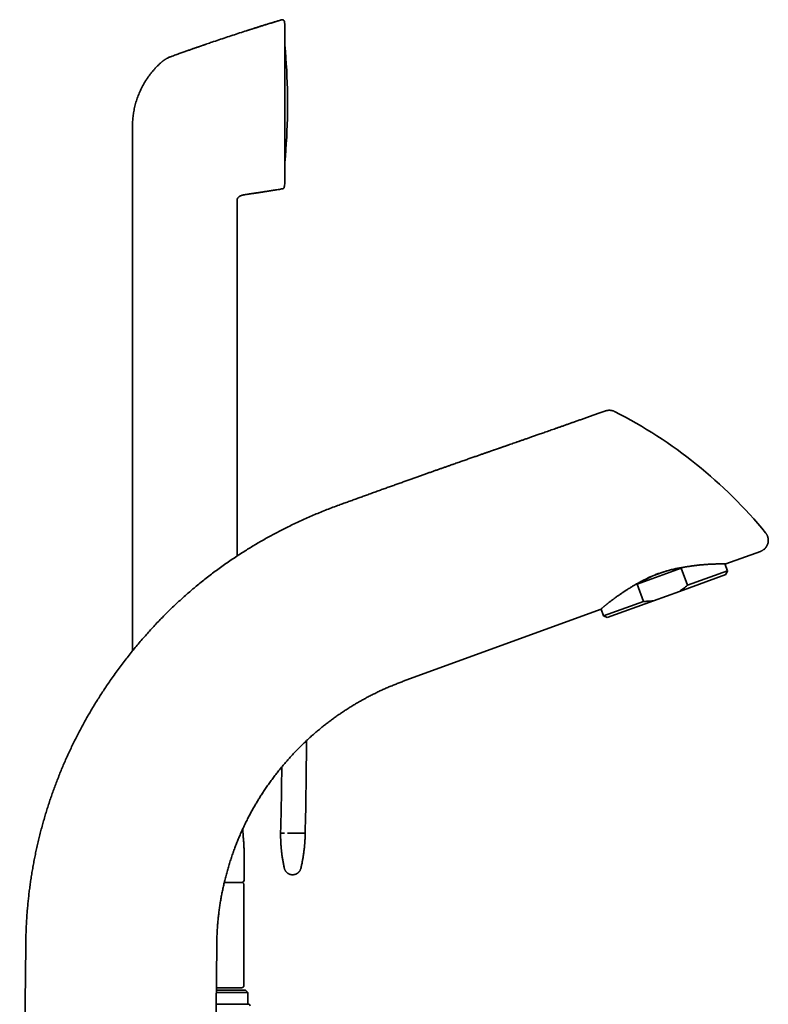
# Model space of a CAD drawing. Header units: millimetres. Extents: x 8 to 756, y 12 to 1057.
# Tile 28 of 28: x 597 to 756, y 849 to 1057. Entities that reach past the tile are written whole.
import ezdxf

# ---------------------------------------------------------------- set-up
doc = ezdxf.new("R2010")
doc.units = ezdxf.units.MM

msp = doc.modelspace()

# ---------------------------------------------------------------- linework, layer by layer
at = {"color": 7, "linetype": 'Continuous', "lineweight": 35}
for p, q in [((653.32, 1055.99), (653.26, 1056.62)), ((653.32, 1055.98), (653.26, 1056.61)), ((653.32, 1055.96), (653.32, 1055.97)), ((653.33, 1022.56), (653.33, 1055.96)), ((653.91, 1037.49), (653.91, 1041.02)), ((621.1, 1034.44), (621.1, 1021.78)), ((621.1, 1021.78), (621.1, 923.4)), ((653.23, 1021.67), (653.25, 1021.78)), ((653.24, 1021.78), (653.32, 1022.54)), ((653.25, 1021.78), (653.32, 1022.53)), ((653.32, 1022.55), (653.32, 1022.56)), ((645.08, 1020.04), (645.13, 1020.05)), ((645.08, 1020.04), (645.13, 1020.05)), ((652.82, 1021.24), (652.82, 1021.25)), ((643.22, 943.49), (643.22, 1018.59)), ((643.23, 1018.88), (643.24, 1018.93)), ((643.25, 1018.99), (643.26, 1019.05)), ((753.99, 944.49), (746.68, 941.83)), ((737.23, 940.96), (727.88, 937.56)), ((737.23, 940.96), (738.57, 937.3)), ((738.57, 937.3), (747, 940.37)), ((747, 940.37), (746.47, 941.83)), ((746.64, 939.6), (747, 940.37)), ((746.64, 939.6), (736.82, 936.02)), ((729.22, 933.89), (727.88, 937.56)), ((731.38, 934.04), (721.55, 930.46)), ((736.82, 936.02), (731.38, 934.04)), ((720.09, 932.15), (678.4, 916.97)), ((720.25, 932.28), (720.78, 930.82)), ((720.78, 930.82), (729.22, 933.89)), ((720.78, 930.82), (721.55, 930.46)), ((644.72, 874.88), (644.72, 877.38)), ((644.69, 852.58), (644.69, 873.88)), ((645.49, 851.08), (638.83, 851.08)), ((644.19, 852.08), (638.84, 852.08)), ((638.84, 851.58), (644.99, 851.58)), ((645.49, 851.08), (644.99, 851.58)), ((645.49, 848.58), (645.49, 851.08)), ((638.81, 848.58), (645.69, 848.58))]:
    msp.add_line(p, q, dxfattribs=at)
at = {"color": 7, "linetype": 'Continuous', "lineweight": 35, "flags": 128}
msp.add_lwpolyline([(638.57, 820.65), (638.74, 840.88), (638.92, 861.11)], dxfattribs=at)
at = {"color": 7, "linetype": 'Continuous', "lineweight": 35}
for centre, radius, start, end in [((653.03, 1055.96), 0.3, 0, 2.4258), ((523.92, 1039.26), 130, 0.7841, 5.477), ((652.91, 1041.02), 1, 0, 0.7841), ((523.92, 1039.26), 130, 354.523, 359.2159), ((652.91, 1037.49), 1, 359.2159, 0), ((653.03, 1022.56), 0.3, 356.1665, 0), ((677.79, 884.96), 100, 39.3922, 63.0414), ((-127.67, 905.56), 785.58, 358.48658, 359.91436), ((644.19, 873.88), 0.5, 0, 90), ((644.22, 874.88), 0.5, 270, 0), ((644.19, 852.58), 0.5, 270, 0), ((645.69, 848.28), 0.3, 0, 90)]:
    msp.add_arc(centre, radius, start, end, dxfattribs=at)
msp.add_ellipse((735.14, 932.17), major_axis=(13.11, 4.77), ratio=0.578947, start_param=1.206076, end_param=1.935516, dxfattribs=at)
for points, knots in [([(652.61, 1057.04), (651.63, 1056.74), (649.66, 1056.13), (646.71, 1055.2), (643.77, 1054.25), (640.84, 1053.28), (638.52, 1052.51), (637.18, 1052.05), (636.82, 1051.92)], [0, 0, 0, 0, 0.186137, 0.372274, 0.558412, 0.744549, 0.930686, 1, 1, 1, 1]), ([(652.61, 1057.04), (652.56, 1057.02), (652.34, 1056.95), (651.97, 1056.84), (651.5, 1056.7), (651.06, 1056.56), (650.63, 1056.42), (650.22, 1056.3), (649.83, 1056.18), (649.45, 1056.06), (649.1, 1055.95), (648.75, 1055.84), (648.42, 1055.73), (648.11, 1055.64), (647.82, 1055.54), (647.54, 1055.46), (647.28, 1055.37), (647.05, 1055.3), (646.84, 1055.23), (646.65, 1055.17), (646.48, 1055.12), (646.32, 1055.07), (646.17, 1055.02), (646.04, 1054.98), (645.93, 1054.94), (645.82, 1054.91), (645.74, 1054.88), (645.67, 1054.86), (645.62, 1054.84), (645.57, 1054.83), (645.54, 1054.81), (645.49, 1054.8), (645.44, 1054.78), (645.38, 1054.77), (645.33, 1054.75), (645.28, 1054.74), (645.26, 1054.73), (645.24, 1054.73)], [0, 0, 0, 0, 0.021822, 0.08535, 0.146601, 0.205576, 0.262274, 0.315743, 0.367018, 0.416096, 0.462979, 0.508556, 0.551847, 0.592852, 0.631572, 0.668006, 0.702155, 0.734018, 0.76048, 0.785128, 0.807962, 0.828982, 0.848189, 0.865287, 0.880636, 0.894235, 0.906085, 0.913897, 0.920712, 0.92701, 0.931677, 0.936388, 0.946246, 0.957175, 0.969599, 0.983809, 1, 1, 1, 1]), ([(653.26, 1056.62), (653.26, 1056.63), (653.25, 1056.67), (653.24, 1056.72), (653.22, 1056.77), (653.19, 1056.81), (653.16, 1056.86), (653.13, 1056.91), (653.08, 1056.95), (653.04, 1056.98), (652.99, 1057.01), (652.93, 1057.03), (652.88, 1057.05), (652.82, 1057.06), (652.77, 1057.07), (652.71, 1057.06), (652.66, 1057.06), (652.63, 1057.05), (652.61, 1057.04)], [0, 0, 0, 0, 0.05595, 0.11427, 0.174787, 0.237264, 0.301403, 0.366849, 0.433195, 0.5, 0.566805, 0.633151, 0.698597, 0.762736, 0.825213, 0.88573, 0.94405, 1, 1, 1, 1]), ([(652.61, 1057.04), (652.61, 1057.04), (652.61, 1057.04), (652.61, 1057.04), (652.61, 1057.04), (652.61, 1057.04)], [0, 0, 0, 0, 0.298993, 0.668604, 1, 1, 1, 1]), ([(636.82, 1051.93), (636.81, 1051.92), (636.79, 1051.91), (636.75, 1051.9), (636.72, 1051.89), (636.69, 1051.88), (636.67, 1051.87), (636.64, 1051.86), (636.62, 1051.85), (636.6, 1051.84), (636.57, 1051.83), (636.54, 1051.82), (636.5, 1051.81), (636.44, 1051.79), (636.37, 1051.76), (636.28, 1051.73), (636.17, 1051.7), (636.05, 1051.66), (635.92, 1051.61), (635.77, 1051.56), (635.61, 1051.5), (635.44, 1051.44), (635.25, 1051.38), (635.04, 1051.31), (634.8, 1051.22), (634.54, 1051.13), (634.25, 1051.03), (633.95, 1050.93), (633.64, 1050.82), (633.31, 1050.7), (632.96, 1050.58), (632.6, 1050.45), (632.22, 1050.32), (631.81, 1050.18), (631.39, 1050.03), (630.95, 1049.87), (630.49, 1049.7), (630.01, 1049.53), (629.57, 1049.37), (629.28, 1049.27), (629.16, 1049.23)], [0, 0, 0, 0, 0.012991, 0.024222, 0.03372, 0.039732, 0.044821, 0.049035, 0.052455, 0.055234, 0.058539, 0.062676, 0.067773, 0.075011, 0.083582, 0.095234, 0.10869, 0.12395, 0.141015, 0.159885, 0.180174, 0.202203, 0.225973, 0.251483, 0.282699, 0.316177, 0.351918, 0.389922, 0.430189, 0.47194, 0.515873, 0.561988, 0.610286, 0.661819, 0.715624, 0.7717, 0.830048, 0.890668, 0.953559, 1, 1, 1, 1]), ([(628.72, 1049.04), (628.66, 1049.01), (628.54, 1048.95), (628.38, 1048.86), (628.23, 1048.77), (628.12, 1048.71), (628.05, 1048.66), (628.01, 1048.64), (627.98, 1048.62), (627.94, 1048.6), (627.91, 1048.58), (627.87, 1048.55), (627.82, 1048.52), (627.76, 1048.48), (627.68, 1048.43), (627.61, 1048.37), (627.52, 1048.3), (627.42, 1048.23), (627.33, 1048.16), (627.25, 1048.09), (627.15, 1048), (627, 1047.87), (626.88, 1047.76), (626.82, 1047.7)], [0, 0, 0, 0, 0.08756, 0.168985, 0.244014, 0.31247, 0.33131, 0.349591, 0.367313, 0.38448, 0.401093, 0.416222, 0.443748, 0.479373, 0.514938, 0.556065, 0.602781, 0.655122, 0.71313, 0.751284, 0.789497, 0.894789, 1, 1, 1, 1]), ([(628.72, 1049.04), (628.79, 1049.08), (628.94, 1049.15), (629.09, 1049.2), (629.16, 1049.23)], [0, 0, 0, 0, 0.5004397, 1, 1, 1, 1]), ([(629.16, 1049.23), (629.16, 1049.23), (629.16, 1049.23), (629.16, 1049.23), (629.16, 1049.23)], [0, 0, 0, 0, 0.455531, 1, 1, 1, 1]), ([(622.31, 1040.98), (622.38, 1041.16), (622.53, 1041.52), (622.76, 1042.05), (623.02, 1042.58), (623.28, 1043.1), (623.57, 1043.61), (623.87, 1044.1), (624.19, 1044.59), (624.52, 1045.07), (624.87, 1045.54), (625.23, 1046), (625.61, 1046.44), (626, 1046.88), (626.4, 1047.3), (626.68, 1047.56), (626.82, 1047.7)], [0, 0, 0, 0, 0.071429, 0.142858, 0.214286, 0.285714, 0.357143, 0.428572, 0.500001, 0.571431, 0.642859, 0.714287, 0.785714, 0.857142, 0.928571, 1, 1, 1, 1]), ([(621.1, 1034.44), (621.1, 1034.62), (621.1, 1034.98), (621.13, 1035.51), (621.17, 1036.04), (621.22, 1036.58), (621.29, 1037.11), (621.38, 1037.63), (621.48, 1038.18), (621.61, 1038.73), (621.76, 1039.3), (621.92, 1039.87), (622.11, 1040.43), (622.24, 1040.79), (622.31, 1040.98)], [0, 0, 0, 0, 0.08, 0.160001, 0.240001, 0.320002, 0.400002, 0.480002, 0.560001, 0.648001, 0.736, 0.824, 0.912, 1, 1, 1, 1]), ([(652.82, 1021.24), (652.85, 1021.25), (652.9, 1021.26), (652.98, 1021.3), (653.06, 1021.35), (653.12, 1021.41), (653.17, 1021.48), (653.2, 1021.55), (653.23, 1021.62), (653.23, 1021.67), (653.23, 1021.69)], [0, 0, 0, 0, 0.132564, 0.267022, 0.401143, 0.532718, 0.659763, 0.780677, 0.894313, 1, 1, 1, 1]), ([(652.82, 1021.24), (652.84, 1021.24), (652.89, 1021.25), (652.97, 1021.28), (653.04, 1021.33), (653.1, 1021.38), (653.15, 1021.45), (653.2, 1021.52), (653.22, 1021.6), (653.23, 1021.65), (653.23, 1021.68)], [0, 0, 0, 0, 0.119158, 0.243186, 0.370688, 0.5, 0.629312, 0.756814, 0.880842, 1, 1, 1, 1]), ([(653.23, 1021.68), (653.23, 1021.68), (653.23, 1021.68), (653.23, 1021.69), (653.23, 1021.69)], [0, 0, 0, 0, 0.871592, 1, 1, 1, 1]), ([(643.23, 1018.88), (643.23, 1018.9), (643.24, 1018.96), (643.26, 1019.05), (643.29, 1019.15), (643.34, 1019.26), (643.4, 1019.35), (643.48, 1019.44), (643.56, 1019.52), (643.65, 1019.59), (643.74, 1019.65), (643.87, 1019.72), (644.02, 1019.79), (644.2, 1019.85), (644.39, 1019.91), (644.58, 1019.95), (644.77, 1019.99), (644.94, 1020.02), (645.04, 1020.03), (645.08, 1020.04)], [0, 0, 0, 0, 0.022269, 0.070203, 0.118164, 0.166062, 0.21401, 0.262094, 0.310155, 0.358028, 0.405892, 0.453841, 0.536096, 0.618423, 0.700684, 0.782801, 0.864803, 0.946818, 1, 1, 1, 1]), ([(645.13, 1020.05), (645.85, 1020.15), (647.29, 1020.36), (649.29, 1020.67), (651.13, 1020.96), (652.25, 1021.14), (652.82, 1021.24)], [0, 0, 0, 0, 0.28, 0.56, 0.78, 1, 1, 1, 1]), ([(645.33, 1020.07), (645.34, 1020.08), (645.35, 1020.08), (645.38, 1020.08), (645.41, 1020.09), (645.45, 1020.1), (645.48, 1020.1), (645.52, 1020.11), (645.56, 1020.12), (645.6, 1020.13), (645.63, 1020.13), (645.66, 1020.14), (645.7, 1020.14), (645.74, 1020.15), (645.8, 1020.16), (645.87, 1020.17), (645.96, 1020.18), (646.06, 1020.2), (646.18, 1020.21), (646.32, 1020.24), (646.5, 1020.26), (646.69, 1020.29), (646.91, 1020.32), (647.14, 1020.36), (647.39, 1020.4), (647.67, 1020.44), (647.96, 1020.48), (648.27, 1020.53), (648.6, 1020.58), (648.94, 1020.63), (649.31, 1020.69), (649.69, 1020.75), (650.1, 1020.81), (650.53, 1020.88), (650.98, 1020.95), (651.44, 1021.03), (651.93, 1021.1), (652.39, 1021.18), (652.69, 1021.23), (652.82, 1021.25)], [0, 0, 0, 0, 0.016939, 0.03231, 0.046153, 0.058528, 0.069516, 0.077699, 0.085095, 0.091834, 0.096559, 0.101096, 0.105543, 0.110003, 0.117666, 0.126833, 0.137563, 0.149855, 0.16371, 0.183227, 0.205184, 0.229584, 0.256424, 0.285814, 0.317662, 0.351968, 0.388733, 0.427957, 0.468872, 0.512159, 0.557817, 0.605846, 0.657299, 0.711221, 0.767611, 0.82647, 0.887796, 0.951591, 1, 1, 1, 1]), ([(643.22, 1018.59), (643.22, 1018.63), (643.22, 1018.71), (643.22, 1018.8), (643.23, 1018.86), (643.23, 1018.88)], [0, 0, 0, 0, 0.391196, 0.782146, 1, 1, 1, 1]), ([(721.15, 974.21), (721.12, 974.2), (720.81, 974.09), (720.22, 973.89), (719.4, 973.59), (718.59, 973.31), (717.81, 973.03), (717.05, 972.77), (716.3, 972.5), (715.56, 972.24), (714.84, 971.99), (714.14, 971.74), (713.45, 971.5), (712.79, 971.26), (712.14, 971.03), (711.51, 970.81), (710.9, 970.6), (710.31, 970.39), (709.73, 970.19), (709.18, 969.99), (708.64, 969.81), (708.12, 969.62), (707.64, 969.45), (707.18, 969.3), (706.76, 969.15), (706.35, 969), (705.95, 968.86), (705.57, 968.73), (705.2, 968.6), (704.84, 968.47), (704.48, 968.35), (704.14, 968.23), (703.82, 968.12), (703.52, 968.01), (703.23, 967.91), (702.97, 967.82), (702.73, 967.74), (702.38, 967.62), (701.95, 967.46), (701.41, 967.28), (700.98, 967.13), (700.64, 967.01), (700.4, 966.92), (700.15, 966.84), (699.91, 966.75), (699.68, 966.67), (699.45, 966.59), (699.22, 966.51), (698.99, 966.43), (698.78, 966.36), (698.6, 966.3), (698.46, 966.25), (698.35, 966.21), (698.24, 966.17), (698.13, 966.13), (698, 966.09), (697.85, 966.04), (697.69, 965.98), (697.52, 965.92), (697.34, 965.86), (697.13, 965.79), (696.91, 965.71), (696.68, 965.63), (696.43, 965.54), (696.17, 965.45), (695.9, 965.36), (695.6, 965.25), (695.3, 965.15), (694.98, 965.04), (694.65, 964.92), (694.3, 964.8), (693.94, 964.67), (693.56, 964.54), (693.18, 964.41), (692.78, 964.27), (692.36, 964.12), (691.93, 963.97), (691.48, 963.82), (691.02, 963.65), (690.54, 963.48), (690.04, 963.31), (689.53, 963.13), (688.99, 962.94), (688.41, 962.74), (687.79, 962.52), (687.15, 962.29), (686.49, 962.06), (685.82, 961.83), (685.14, 961.59), (684.44, 961.34), (683.73, 961.09), (682.99, 960.82), (682.23, 960.55), (681.45, 960.28), (680.65, 959.99), (679.83, 959.7), (678.99, 959.4), (678.13, 959.1), (677.26, 958.78), (676.37, 958.46), (675.46, 958.14), (674.53, 957.81), (673.58, 957.47), (672.62, 957.12), (671.63, 956.76), (670.66, 956.41), (669.7, 956.07), (668.75, 955.72), (667.79, 955.38), (666.81, 955.02), (665.82, 954.66), (665.15, 954.42), (664.81, 954.29)], [0, 0, 0, 0, 0.0015468, 0.0166225, 0.0313692, 0.0455321, 0.0593774, 0.0729051, 0.0861151, 0.0992673, 0.1120885, 0.1245788, 0.1367383, 0.1485667, 0.1600642, 0.1712306, 0.182066, 0.1925703, 0.2027436, 0.2125858, 0.2220968, 0.2312768, 0.2401256, 0.2479462, 0.2554885, 0.2627525, 0.2697383, 0.2764459, 0.2828752, 0.2895574, 0.2959099, 0.3019327, 0.3076258, 0.3129892, 0.3179359, 0.3225646, 0.3268798, 0.3310543, 0.3407826, 0.3502136, 0.3593474, 0.3638029, 0.368184, 0.3724909, 0.3767234, 0.3808549, 0.3847796, 0.3891253, 0.3931685, 0.396909, 0.400347, 0.402413, 0.404352, 0.4062149, 0.40829, 0.4106225, 0.413164, 0.4159538, 0.4189919, 0.4222783, 0.4258877, 0.4297557, 0.4338822, 0.4382673, 0.4429108, 0.4478129, 0.4529736, 0.4583808, 0.4640454, 0.4699675, 0.4761471, 0.4825842, 0.489157, 0.4959781, 0.5030477, 0.5103656, 0.5180889, 0.5260709, 0.5343114, 0.5428107, 0.5515686, 0.5605851, 0.5698603, 0.5805318, 0.5915265, 0.6028441, 0.6144849, 0.6264486, 0.6385132, 0.6508893, 0.6635771, 0.6765764, 0.6901623, 0.7040725, 0.7183072, 0.7328663, 0.7477498, 0.7629576, 0.7784898, 0.7943464, 0.8105273, 0.8270324, 0.8438619, 0.8610156, 0.8784935, 0.8962956, 0.9128989, 0.9297746, 0.9469226, 0.9643428, 0.9820353, 1, 1, 1, 1]), ([(723.12, 974.09), (723.08, 974.11), (722.99, 974.15), (722.87, 974.21), (722.75, 974.25), (722.64, 974.28), (722.54, 974.3), (722.45, 974.32), (722.38, 974.33), (722.31, 974.34), (722.24, 974.35), (722.16, 974.35), (722.06, 974.36), (721.94, 974.36), (721.81, 974.35), (721.66, 974.34), (721.5, 974.31), (721.33, 974.27), (721.21, 974.23), (721.15, 974.21)], [0, 0, 0, 0, 0.072703, 0.140111, 0.201946, 0.257985, 0.308057, 0.351305, 0.388588, 0.419848, 0.450359, 0.492379, 0.542244, 0.599923, 0.665333, 0.738328, 0.818679, 0.906054, 1, 1, 1, 1]), ([(664.81, 954.29), (664.38, 954.14), (663.52, 953.82), (662.23, 953.32), (660.95, 952.8), (659.67, 952.27), (658.4, 951.73), (657.15, 951.17), (655.91, 950.59), (654.68, 950.01), (653.5, 949.42), (652.37, 948.85), (651.29, 948.28), (650.21, 947.7), (649.14, 947.11), (648.08, 946.5), (647.02, 945.88), (645.98, 945.25), (644.89, 944.57), (643.76, 943.85), (642.59, 943.08), (641.44, 942.29), (640.29, 941.49), (639.17, 940.68), (638.06, 939.86), (636.97, 939.03), (635.9, 938.18), (634.88, 937.35), (633.9, 936.53), (632.98, 935.74), (632.06, 934.93), (631.16, 934.12), (630.26, 933.29), (629.38, 932.45), (628.51, 931.61), (627.94, 931.03), (627.66, 930.75)], [0, 0, 0, 0, 0.0310855, 0.0622206, 0.0934018, 0.1246253, 0.1558875, 0.1866256, 0.2173938, 0.2481886, 0.2790064, 0.3065388, 0.3340841, 0.3616429, 0.3892157, 0.4168004, 0.444395, 0.4719974, 0.4996056, 0.5310934, 0.5625831, 0.5940714, 0.6255555, 0.6570322, 0.6879354, 0.7188213, 0.7496872, 0.7805309, 0.8080494, 0.8355469, 0.8630216, 0.8904721, 0.9178968, 0.945294, 0.9726623, 1, 1, 1, 1]), ([(755.07, 948.42), (755.1, 948.38), (755.17, 948.29), (755.26, 948.15), (755.35, 948), (755.43, 947.84), (755.49, 947.67), (755.55, 947.5), (755.59, 947.31), (755.62, 947.12), (755.64, 946.91), (755.64, 946.7), (755.62, 946.49), (755.58, 946.29), (755.52, 946.08), (755.45, 945.88), (755.36, 945.69), (755.26, 945.51), (755.14, 945.34), (755.01, 945.18), (754.88, 945.04), (754.73, 944.91), (754.59, 944.8), (754.44, 944.7), (754.29, 944.62), (754.14, 944.54), (754.04, 944.51), (753.99, 944.49)], [0, 0, 0, 0, 0.034066, 0.069221, 0.105435, 0.142666, 0.18086, 0.21995, 0.259855, 0.300482, 0.3437, 0.387462, 0.43162, 0.476023, 0.520513, 0.564928, 0.609112, 0.652909, 0.696175, 0.738775, 0.780587, 0.821504, 0.85918, 0.895913, 0.931653, 0.966358, 1, 1, 1, 1]), ([(739.86, 941.45), (739.74, 941.43), (739.49, 941.4), (739.11, 941.34), (738.72, 941.29), (738.33, 941.23), (737.94, 941.17), (737.54, 941.1), (737.13, 941.03), (736.71, 940.95), (736.28, 940.87), (735.85, 940.78), (735.41, 940.68), (734.96, 940.57), (734.5, 940.45), (734.03, 940.32), (733.57, 940.18), (733.13, 940.04), (732.73, 939.9), (732.36, 939.77), (731.98, 939.63), (731.6, 939.48), (731.23, 939.33), (730.85, 939.16), (730.49, 939), (730.16, 938.85), (729.86, 938.7), (729.53, 938.54), (729.19, 938.36), (728.83, 938.17), (728.48, 937.98), (728.13, 937.79), (727.8, 937.6), (727.5, 937.43), (727.22, 937.26), (726.92, 937.08), (726.62, 936.9), (726.3, 936.71), (726, 936.52), (725.79, 936.39), (725.69, 936.33)], [0, 0, 0, 0, 0.027322, 0.054645, 0.082126, 0.109614, 0.137096, 0.164471, 0.191845, 0.220251, 0.248665, 0.27707, 0.306253, 0.335436, 0.365964, 0.396514, 0.427063, 0.457589, 0.481979, 0.506369, 0.531729, 0.557096, 0.582457, 0.608535, 0.634614, 0.656124, 0.677638, 0.699148, 0.725346, 0.751563, 0.777788, 0.804006, 0.830207, 0.852372, 0.87454, 0.896705, 0.922487, 0.94827, 0.974135, 1, 1, 1, 1]), ([(746.68, 941.83), (746.68, 941.83), (746.68, 941.83), (746.67, 941.83), (746.66, 941.83), (746.64, 941.83), (746.61, 941.83), (746.57, 941.83), (746.52, 941.83), (746.47, 941.83), (746.41, 941.83), (746.35, 941.83), (746.29, 941.83), (746.21, 941.83), (746.12, 941.83), (746.03, 941.83), (745.93, 941.83), (745.83, 941.83), (745.73, 941.83), (745.6, 941.83), (745.43, 941.83), (745.24, 941.83), (745.08, 941.83), (744.94, 941.82), (744.79, 941.82), (744.63, 941.82), (744.45, 941.81), (744.26, 941.81), (744.06, 941.8), (743.87, 941.79), (743.69, 941.78), (743.51, 941.77), (743.32, 941.76), (743.09, 941.75), (742.8, 941.74), (742.51, 941.72), (742.25, 941.7), (742.03, 941.68), (741.81, 941.66), (741.57, 941.64), (741.32, 941.62), (741.04, 941.59), (740.75, 941.56), (740.46, 941.52), (740.16, 941.49), (739.96, 941.46), (739.86, 941.45)], [0, 0, 0, 0, 0.019043, 0.038086, 0.057161, 0.076236, 0.09927, 0.122304, 0.145395, 0.168486, 0.18785, 0.207214, 0.226612, 0.24601, 0.269322, 0.292648, 0.31267, 0.332692, 0.35275, 0.372807, 0.40647, 0.440174, 0.460813, 0.481452, 0.502128, 0.522803, 0.547188, 0.571587, 0.595084, 0.618594, 0.638772, 0.658949, 0.679159, 0.699368, 0.733267, 0.767203, 0.787947, 0.808692, 0.829471, 0.850249, 0.874734, 0.899233, 0.924394, 0.949554, 0.974777, 1, 1, 1, 1]), ([(725.69, 936.33), (725.62, 936.28), (725.48, 936.19), (725.26, 936.05), (725.05, 935.92), (724.84, 935.78), (724.64, 935.64), (724.44, 935.51), (724.24, 935.37), (724.05, 935.24), (723.86, 935.11), (723.67, 934.97), (723.49, 934.84), (723.31, 934.71), (723.14, 934.58), (722.97, 934.45), (722.8, 934.33), (722.61, 934.19), (722.41, 934.03), (722.19, 933.87), (721.98, 933.71), (721.8, 933.57), (721.65, 933.45), (721.53, 933.35), (721.41, 933.26), (721.3, 933.16), (721.19, 933.07), (721.08, 932.99), (720.98, 932.9), (720.89, 932.82), (720.8, 932.75), (720.7, 932.67), (720.61, 932.59), (720.53, 932.51), (720.44, 932.44), (720.37, 932.38), (720.31, 932.33), (720.25, 932.28), (720.2, 932.24), (720.16, 932.2), (720.13, 932.18), (720.1, 932.16), (720.09, 932.15), (720.09, 932.15), (720.09, 932.15)], [0, 0, 0, 0, 0.020764, 0.041537, 0.062379, 0.08322, 0.104097, 0.124975, 0.146113, 0.167251, 0.188427, 0.209602, 0.231043, 0.252484, 0.273963, 0.295443, 0.316995, 0.338558, 0.36974, 0.400922, 0.432229, 0.463535, 0.484688, 0.50584, 0.527032, 0.548224, 0.569698, 0.591173, 0.612689, 0.634206, 0.655803, 0.677411, 0.703876, 0.730347, 0.756812, 0.783478, 0.810149, 0.836815, 0.863903, 0.890996, 0.918083, 0.945387, 0.972696, 1, 1, 1, 1]), ([(736.82, 936.02), (736.97, 936.12), (737.27, 936.31), (737.71, 936.63), (738.15, 936.95), (738.43, 937.18), (738.57, 937.3)], [0, 0, 0, 0, 0.249313, 0.498922, 0.749343, 1, 1, 1, 1]), ([(729.22, 933.89), (729.38, 933.89), (729.71, 933.9), (730.21, 933.92), (730.71, 933.96), (731.1, 934), (731.32, 934.03), (731.38, 934.04)], [0, 0, 0, 0, 0.229972, 0.460117, 0.690843, 0.921789, 1, 1, 1, 1]), ([(627.66, 930.75), (627.35, 930.43), (626.74, 929.8), (625.83, 928.84), (624.93, 927.87), (624.05, 926.88), (623.17, 925.88), (622.31, 924.87), (621.45, 923.84), (620.6, 922.79), (619.74, 921.7), (618.88, 920.58), (618.04, 919.45), (617.21, 918.31), (616.4, 917.15), (615.64, 916.04), (614.93, 914.97), (614.27, 913.95), (613.62, 912.92), (612.98, 911.89), (612.36, 910.85), (611.75, 909.81), (611.16, 908.77), (610.58, 907.72), (610.01, 906.65), (609.45, 905.58), (608.9, 904.48), (608.36, 903.38), (607.83, 902.27), (607.32, 901.16), (606.82, 900.04), (606.34, 898.91), (605.86, 897.78), (605.41, 896.64), (604.97, 895.5), (604.54, 894.35), (604.13, 893.2), (603.73, 892.06), (603.35, 890.92), (602.99, 889.77), (602.64, 888.62), (602.29, 887.45), (601.97, 886.27), (601.65, 885.09), (601.35, 883.9), (601.07, 882.71), (600.8, 881.52), (600.55, 880.33), (600.31, 879.14), (600.08, 877.95), (599.88, 876.76), (599.68, 875.56), (599.51, 874.37), (599.34, 873.19), (599.2, 872.02), (599.07, 870.85), (598.95, 869.66), (598.84, 868.48), (598.75, 867.28), (598.68, 866.09), (598.62, 864.89), (598.57, 863.7), (598.54, 862.51), (598.53, 861.72), (598.52, 861.33)], [0, 0, 0, 0, 0.017065, 0.034173, 0.051325, 0.068518, 0.08575, 0.103021, 0.120328, 0.137669, 0.155873, 0.17411, 0.192381, 0.210682, 0.229011, 0.247367, 0.263086, 0.278822, 0.294573, 0.310339, 0.326117, 0.341625, 0.357146, 0.372679, 0.388222, 0.404092, 0.419972, 0.435859, 0.451752, 0.467651, 0.483555, 0.499461, 0.515335, 0.53121, 0.547085, 0.562958, 0.578828, 0.594411, 0.60999, 0.625563, 0.641129, 0.657004, 0.67287, 0.688722, 0.704561, 0.720383, 0.736189, 0.751978, 0.767713, 0.783429, 0.799124, 0.814798, 0.830449, 0.845798, 0.861124, 0.876425, 0.891701, 0.907261, 0.922793, 0.938297, 0.95377, 0.969212, 0.984622, 1, 1, 1, 1]), ([(678.4, 916.97), (678.11, 916.86), (677.53, 916.65), (676.66, 916.31), (675.8, 915.96), (674.94, 915.59), (674.09, 915.21), (673.25, 914.83), (672.42, 914.43), (671.6, 914.01), (670.78, 913.58), (669.96, 913.14), (669.14, 912.68), (668.32, 912.21), (667.52, 911.72), (666.72, 911.22), (665.93, 910.71), (665.14, 910.18), (664.37, 909.65), (663.6, 909.1), (662.85, 908.54), (662.1, 907.97), (661.36, 907.39), (660.64, 906.79), (659.91, 906.18), (659.19, 905.56), (658.48, 904.92), (657.9, 904.38), (657.45, 903.95), (657.12, 903.64), (656.8, 903.32), (656.48, 903.01), (656.27, 902.79), (656.16, 902.69)], [0, 0, 0, 0, 0.034865, 0.069785, 0.104758, 0.139778, 0.174843, 0.209319, 0.24383, 0.278371, 0.312938, 0.348233, 0.383547, 0.418875, 0.454213, 0.489557, 0.524902, 0.560244, 0.595578, 0.630901, 0.666208, 0.701494, 0.736756, 0.771988, 0.807187, 0.843286, 0.879341, 0.915347, 0.932303, 0.949247, 0.966178, 0.983096, 1, 1, 1, 1]), ([(656.16, 902.69), (655.93, 902.45), (655.47, 901.98), (654.79, 901.25), (654.12, 900.51), (653.47, 899.76), (652.82, 899), (652.18, 898.22), (651.56, 897.43), (650.94, 896.62), (650.32, 895.78), (649.7, 894.92), (649.13, 894.08), (648.77, 893.53), (648.6, 893.28)], [0, 0, 0, 0, 0.08184, 0.163932, 0.246266, 0.328832, 0.411618, 0.494615, 0.577811, 0.661196, 0.748741, 0.836468, 0.924363, 1, 1, 1, 1]), ([(652.68, 898.83), (652.68, 898.73), (652.68, 897.53), (652.65, 895.18), (652.6, 891.77), (652.53, 888.31), (652.47, 886.01), (652.44, 884.86)], [0, 0, 0, 0, 0.0212056, 0.2574714, 0.5049864, 0.7524969, 1, 1, 1, 1]), ([(644.94, 886.79), (645, 886.91), (645.2, 887.33), (645.56, 888.04), (646.01, 888.9), (646.48, 889.76), (646.95, 890.59), (647.43, 891.4), (647.91, 892.18), (648.3, 892.81), (648.53, 893.17), (648.6, 893.27)], [0, 0, 0, 0, 0.055587, 0.186751, 0.317828, 0.4488, 0.579649, 0.702894, 0.826, 0.948953, 1, 1, 1, 1]), ([(648.4, 892.96), (648.4, 892.96), (648.48, 893.09), (648.56, 893.21), (648.65, 893.34)], [0, 0, 0, 0, 0.000041, 1, 1, 1, 1]), ([(644.94, 886.79), (644.91, 886.73), (644.73, 886.36), (644.41, 885.67), (643.98, 884.73), (643.58, 883.8), (643.2, 882.86), (642.83, 881.92), (642.47, 880.95), (642.13, 879.95), (641.79, 878.94), (641.47, 877.91), (641.17, 876.88), (640.89, 875.85), (640.63, 874.84), (640.4, 873.84), (640.18, 872.85), (639.99, 871.87), (639.81, 870.89), (639.64, 869.9), (639.5, 868.91), (639.37, 867.93), (639.25, 866.94), (639.16, 865.95), (639.07, 864.93), (639.01, 863.89), (638.96, 862.85), (638.93, 862.03), (638.93, 861.56), (638.92, 861.39), (638.92, 861.35), (638.92, 861.3), (638.92, 861.25), (638.92, 861.21), (638.92, 861.16), (638.92, 861.13), (638.92, 861.11)], [0, 0, 0, 0, 0.007095, 0.047471, 0.085553, 0.123641, 0.161731, 0.199817, 0.237893, 0.27826, 0.318603, 0.358917, 0.399195, 0.439431, 0.479617, 0.517457, 0.555243, 0.592969, 0.630631, 0.668223, 0.705741, 0.74318, 0.780534, 0.817798, 0.854969, 0.895743, 0.936391, 0.972053, 0.987712, 0.989468, 0.991224, 0.99298, 0.994735, 0.99649, 0.998245, 1, 1, 1, 1]), ([(644.94, 886.78), (645, 886.91), (645.06, 887.04), (645.12, 887.16), (645.12, 887.16)], [0, 0, 0, 0, 0.9999488, 1, 1, 1, 1]), ([(644.72, 877.38), (644.72, 877.65), (644.72, 878.19), (644.74, 878.99), (644.74, 879.79), (644.73, 880.59), (644.71, 881.38), (644.67, 882.16), (644.63, 882.94), (644.57, 883.71), (644.5, 884.58), (644.45, 885.23), (644.41, 885.63), (644.41, 885.66)], [0, 0, 0, 0, 0.097073, 0.194015, 0.290765, 0.387223, 0.483306, 0.577298, 0.670914, 0.764143, 0.856979, 0.989, 1, 1, 1, 1]), ([(652.44, 884.86), (652.44, 884.8), (652.44, 884.7), (652.44, 884.54), (652.44, 884.4), (652.44, 884.26), (652.44, 884.13), (652.45, 883.99), (652.45, 883.84), (652.45, 883.67), (652.46, 883.55), (652.46, 883.45), (652.46, 883.38), (652.47, 883.31), (652.47, 883.22), (652.47, 883.12), (652.48, 883.01), (652.48, 882.87), (652.49, 882.72), (652.5, 882.55), (652.52, 882.36), (652.53, 882.16), (652.55, 881.94), (652.57, 881.71), (652.59, 881.46), (652.61, 881.2), (652.64, 880.93), (652.68, 880.65), (652.71, 880.34), (652.76, 880.03), (652.8, 879.7), (652.86, 879.35), (652.92, 878.98), (652.99, 878.6), (653.06, 878.21), (653.14, 877.81), (653.2, 877.53), (653.23, 877.39)], [0, 0, 0, 0, 0.021869, 0.042258, 0.061372, 0.079489, 0.09661, 0.112748, 0.136401, 0.158025, 0.177618, 0.186653, 0.195545, 0.205693, 0.217238, 0.230177, 0.244514, 0.263203, 0.283832, 0.306403, 0.330915, 0.357868, 0.386834, 0.417814, 0.450807, 0.485813, 0.522153, 0.560434, 0.600653, 0.64281, 0.687822, 0.734846, 0.783879, 0.834916, 0.887953, 0.942983, 1, 1, 1, 1]), ([(652.44, 884.86), (652.44, 884.86), (652.45, 884.86), (652.47, 884.86), (652.51, 884.86), (652.56, 884.86), (652.63, 884.85), (652.71, 884.85), (652.8, 884.85), (652.9, 884.85), (653.02, 884.85), (653.15, 884.85), (653.25, 884.85), (653.29, 884.85)], [0, 0, 0, 0, 0.093098, 0.18629, 0.279559, 0.372891, 0.466269, 0.55968, 0.647768, 0.735857, 0.823934, 0.911986, 1, 1, 1, 1]), ([(653.92, 884.84), (653.96, 884.84), (654.05, 884.84), (654.18, 884.84), (654.32, 884.84), (654.46, 884.84), (654.61, 884.84), (654.75, 884.84), (654.9, 884.84), (654.99, 884.84), (655.04, 884.83)], [0, 0, 0, 0, 0.128371, 0.256828, 0.38483, 0.511835, 0.637322, 0.7608, 0.881824, 1, 1, 1, 1]), ([(656.16, 884.83), (656.11, 884.83), (656.03, 884.83), (655.9, 884.83), (655.76, 884.83), (655.62, 884.83), (655.47, 884.83), (655.33, 884.83), (655.18, 884.83), (655.09, 884.83), (655.04, 884.83)], [0, 0, 0, 0, 0.128371, 0.256828, 0.38483, 0.511835, 0.637322, 0.7608, 0.881824, 1, 1, 1, 1]), ([(656.16, 884.83), (656.2, 884.83), (656.28, 884.82), (656.38, 884.82), (656.48, 884.82), (656.57, 884.82), (656.64, 884.82), (656.7, 884.82), (656.75, 884.82), (656.77, 884.82), (656.78, 884.82)], [0, 0, 0, 0, 0.1319038, 0.2626546, 0.3917757, 0.5188408, 0.6434792, 0.765379, 0.8842857, 1, 1, 1, 1]), ([(656.72, 877.36), (656.75, 877.49), (656.81, 877.74), (656.89, 878.11), (656.97, 878.46), (657.04, 878.81), (657.1, 879.14), (657.16, 879.47), (657.22, 879.81), (657.27, 880.15), (657.32, 880.47), (657.36, 880.78), (657.39, 881.07), (657.43, 881.34), (657.45, 881.59), (657.48, 881.82), (657.5, 882.04), (657.52, 882.23), (657.53, 882.4), (657.54, 882.54), (657.55, 882.65), (657.56, 882.76), (657.56, 882.87), (657.57, 882.99), (657.58, 883.16), (657.6, 883.39), (657.61, 883.65), (657.62, 883.88), (657.62, 884.07), (657.63, 884.21), (657.63, 884.31), (657.63, 884.36), (657.63, 884.43), (657.63, 884.5), (657.64, 884.59), (657.64, 884.7), (657.64, 884.77), (657.64, 884.81)], [0, 0, 0, 0, 0.051942, 0.102094, 0.150449, 0.197005, 0.241756, 0.284699, 0.332987, 0.378755, 0.422002, 0.462725, 0.501675, 0.537994, 0.571681, 0.602736, 0.63116, 0.656951, 0.680112, 0.697367, 0.712803, 0.727231, 0.741962, 0.757012, 0.772382, 0.809874, 0.849139, 0.875975, 0.901403, 0.925125, 0.932728, 0.940138, 0.948091, 0.958031, 0.969997, 0.983987, 1, 1, 1, 1]), ([(656.78, 884.82), (656.84, 884.82), (656.94, 884.82), (657.07, 884.82), (657.2, 884.82), (657.3, 884.82), (657.4, 884.82), (657.47, 884.81), (657.53, 884.81), (657.58, 884.81), (657.61, 884.81), (657.63, 884.81), (657.64, 884.81), (657.64, 884.81)], [0, 0, 0, 0, 0.093349, 0.18674, 0.280158, 0.373587, 0.46701, 0.560413, 0.648446, 0.736434, 0.824365, 0.912224, 1, 1, 1, 1]), ([(653.23, 877.39), (653.25, 877.34), (653.27, 877.25), (653.32, 877.12), (653.37, 876.99), (653.43, 876.89), (653.49, 876.79), (653.55, 876.71), (653.61, 876.64), (653.66, 876.58), (653.72, 876.53), (653.77, 876.48), (653.83, 876.42), (653.9, 876.37), (653.99, 876.31), (654.09, 876.24), (654.2, 876.19), (654.31, 876.14), (654.42, 876.1), (654.55, 876.06), (654.68, 876.04), (654.82, 876.02), (654.92, 876.01), (654.97, 876.01)], [0, 0, 0, 0, 0.062538, 0.121969, 0.177821, 0.229691, 0.277246, 0.320219, 0.358407, 0.391661, 0.419885, 0.448564, 0.48241, 0.521412, 0.565527, 0.614663, 0.668661, 0.717209, 0.768785, 0.823158, 0.880045, 0.939117, 1, 1, 1, 1]), ([(654.97, 876.01), (655.02, 876.01), (655.12, 876.01), (655.26, 876.03), (655.39, 876.06), (655.51, 876.09), (655.62, 876.13), (655.72, 876.17), (655.8, 876.2), (655.87, 876.24), (655.93, 876.28), (655.99, 876.32), (656.06, 876.36), (656.13, 876.42), (656.21, 876.49), (656.29, 876.57), (656.37, 876.66), (656.45, 876.76), (656.52, 876.86), (656.58, 876.97), (656.64, 877.1), (656.69, 877.23), (656.71, 877.32), (656.72, 877.36)], [0, 0, 0, 0, 0.0631408, 0.1231315, 0.1794938, 0.2318279, 0.2798124, 0.3231998, 0.361808, 0.3955102, 0.4242234, 0.4526219, 0.4862364, 0.5250412, 0.5689636, 0.6178787, 0.6715972, 0.7198469, 0.7710523, 0.8249728, 0.8813254, 0.9397872, 1, 1, 1, 1]), ([(640.53, 874.38), (640.54, 874.38), (640.65, 874.38), (640.86, 874.38), (641.14, 874.38), (641.41, 874.38), (641.68, 874.38), (641.94, 874.38), (642.19, 874.38), (642.42, 874.38), (642.62, 874.38), (642.8, 874.38), (642.95, 874.38), (643.09, 874.38), (643.23, 874.38), (643.36, 874.38), (643.48, 874.38), (643.59, 874.38), (643.7, 874.38), (643.8, 874.38), (643.88, 874.38), (643.96, 874.38), (644.03, 874.38), (644.09, 874.38), (644.15, 874.38), (644.19, 874.38), (644.21, 874.38), (644.22, 874.38), (644.22, 874.38)], [0, 0, 0, 0, 0.005892, 0.047787, 0.08978, 0.134283, 0.178692, 0.223068, 0.267471, 0.31196, 0.35596, 0.390221, 0.424442, 0.458652, 0.492878, 0.527147, 0.561487, 0.597546, 0.633543, 0.669511, 0.705479, 0.741481, 0.777549, 0.812229, 0.859171, 0.906066, 0.952985, 1, 1, 1, 1]), ([(598.52, 861.33), (598.52, 860.8), (598.51, 859.74), (598.5, 858.17), (598.48, 856.62), (598.46, 855.09), (598.45, 853.59), (598.43, 852.12), (598.41, 850.68), (598.39, 849.25), (598.38, 847.83), (598.36, 846.43), (598.34, 845.03), (598.32, 843.66), (598.3, 842.3), (598.28, 840.96), (598.26, 839.65), (598.24, 838.35), (598.21, 837.07), (598.19, 835.82), (598.17, 834.58), (598.15, 833.36), (598.13, 832.16), (598.11, 830.99), (598.09, 829.86), (598.06, 828.78), (598.04, 827.76), (598.02, 826.74), (598, 825.75), (597.98, 824.77), (597.96, 823.78), (597.94, 822.78), (597.92, 821.78), (597.91, 820.79), (597.89, 819.82), (597.87, 818.87), (597.85, 817.94), (597.83, 817.05), (597.82, 816.21), (597.8, 815.41), (597.79, 814.63), (597.78, 813.86), (597.76, 813.11), (597.75, 812.38), (597.74, 811.66), (597.72, 810.96), (597.71, 810.28), (597.7, 809.61), (597.69, 808.96), (597.68, 808.34), (597.67, 807.74), (597.66, 807.18), (597.65, 806.62), (597.64, 806.09), (597.63, 805.54), (597.62, 804.98), (597.61, 804.41), (597.6, 803.87), (597.6, 803.34), (597.59, 802.87), (597.58, 802.45), (597.58, 802.08), (597.57, 801.72), (597.56, 801.37), (597.56, 800.8), (597.54, 800), (597.53, 798.97), (597.51, 797.9), (597.49, 796.79), (597.48, 795.64), (597.46, 794.48), (597.44, 793.3), (597.43, 792.19), (597.41, 791.16), (597.4, 790.4), (597.39, 789.83), (597.39, 789.45), (597.38, 789.06), (597.38, 788.66), (597.37, 788.24), (597.37, 787.8), (597.36, 787.34), (597.35, 786.87), (597.35, 786.38), (597.34, 785.87), (597.33, 785.34), (597.32, 784.8), (597.32, 784.24), (597.31, 783.66), (597.3, 783.07), (597.29, 782.46), (597.29, 781.83), (597.28, 781.2), (597.27, 780.57), (597.26, 779.95), (597.25, 779.32), (597.25, 778.67), (597.24, 778.17), (597.24, 777.89), (597.24, 777.83)], [0, 0, 0, 0, 0.019033, 0.037829, 0.056388, 0.07471, 0.092795, 0.110326, 0.127629, 0.144704, 0.16155, 0.178505, 0.195222, 0.211702, 0.227944, 0.243949, 0.259716, 0.275246, 0.290538, 0.305593, 0.320411, 0.334992, 0.349335, 0.363441, 0.37731, 0.389814, 0.40212, 0.414226, 0.426132, 0.437839, 0.449346, 0.46167, 0.473757, 0.485606, 0.497217, 0.50859, 0.519726, 0.530624, 0.540405, 0.549986, 0.559368, 0.568551, 0.577533, 0.586317, 0.594901, 0.603285, 0.61147, 0.619455, 0.627241, 0.634828, 0.641799, 0.648592, 0.655208, 0.661647, 0.667908, 0.674917, 0.681689, 0.688225, 0.694525, 0.700589, 0.705188, 0.70964, 0.713948, 0.718109, 0.722178, 0.734384, 0.746745, 0.759263, 0.772848, 0.786612, 0.800555, 0.814677, 0.828979, 0.840316, 0.851763, 0.85629, 0.860833, 0.865419, 0.870184, 0.875249, 0.88052, 0.885996, 0.891677, 0.897564, 0.903656, 0.909954, 0.916457, 0.923165, 0.930078, 0.937197, 0.944521, 0.95205, 0.959785, 0.967055, 0.974497, 0.982112, 0.989899, 0.997859, 1, 1, 1, 1])]:
    msp.add_open_spline(points, degree=3, knots=knots, dxfattribs=at)

doc.saveas('drawing.dxf')
